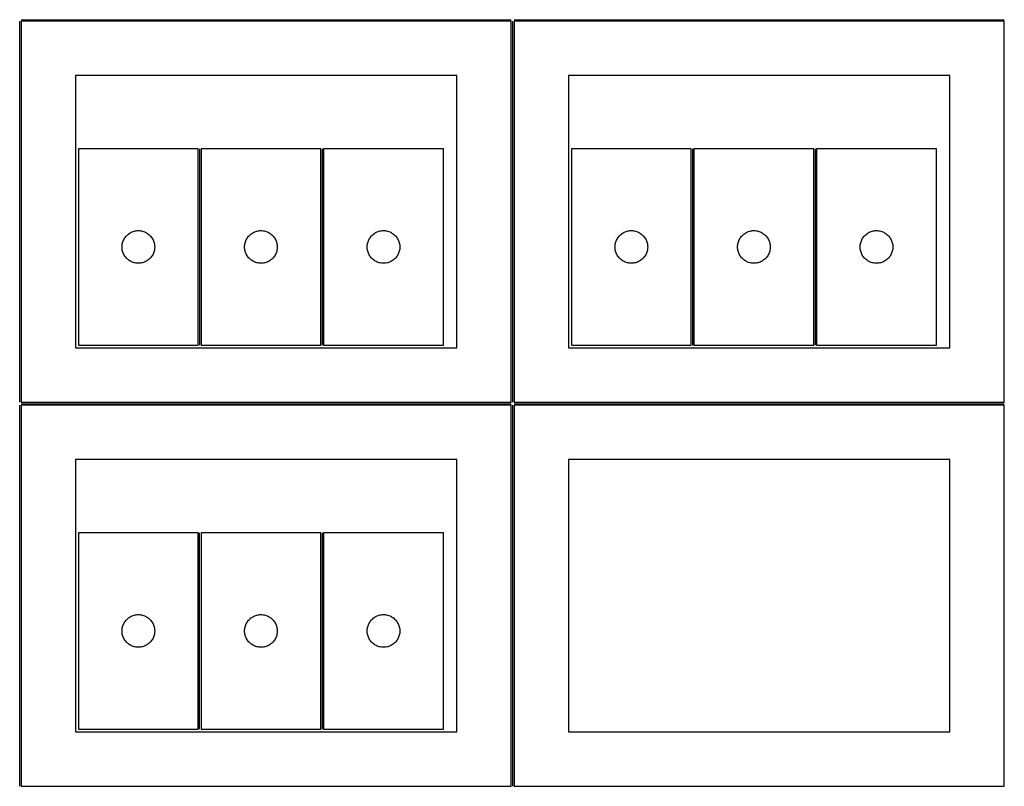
# Model space of a CAD drawing. Header units: millimetres. Extents: x 7 to 1243, y 7 to 2490.
# Tile 5 of 17: x 700 to 1243, y 7 to 429. Entities that reach past the tile are written whole.
import ezdxf

# ---------------------------------------------------------------- set-up
doc = ezdxf.new("R2010")
doc.units = ezdxf.units.MM
doc.layers.add('COMMON', color=5, linetype='CONTINUOUS', true_color=0x0000ff)
doc.layers.add('CUT', color=7, linetype='CONTINUOUS', true_color=0x000000)

msp = doc.modelspace()

# ---------------------------------------------------------------- linework, layer by layer
at = {"layer": 'COMMON'}
for p, q in [((701.000024, 428.750012), (971.000024, 428.750012)), ((972.50003, 428.750012), (1242.50003, 428.750012)), ((700.250024, 218.000012), (700.250024, 428.000012)), ((971.75003, 218.000012), (971.75003, 428.000012)), ((799.351252, 357.565764), (799.351252, 249.565764)), ((866.851253, 357.565764), (866.851253, 249.565764)), ((1070.851258, 357.565764), (1070.851258, 249.565764)), ((1138.351259, 357.565764), (1138.351259, 249.565764)), ((701.000024, 217.250006), (971.000024, 217.250006)), ((972.50003, 217.250006), (1242.50003, 217.250006)), ((700.250024, 6.500006), (700.250024, 216.500006)), ((971.75003, 6.500006), (971.75003, 216.500006)), ((799.351253, 38.065758), (799.351253, 146.065758)), ((866.851253, 146.065758), (866.851253, 38.065758))]:
    msp.add_line(p, q, dxfattribs=at)
at = {"layer": 'CUT'}
for p, q in [((971.000024, 428.000012), (701.000024, 428.000012)), ((701.000024, 428.000012), (701.000024, 218.000012)), ((971.000024, 218.000012), (971.000024, 428.000012)), ((1242.50003, 428.000012), (972.50003, 428.000012)), ((972.50003, 428.000012), (972.50003, 218.000012)), ((1242.50003, 218.000012), (1242.50003, 428.000012)), ((941.000024, 398.000012), (731.000024, 398.000012)), ((731.000024, 398.000012), (731.000024, 248.000012)), ((941.000024, 248.000012), (941.000024, 398.000012)), ((1212.50003, 398.000012), (1002.50003, 398.000012)), ((1002.50003, 398.000012), (1002.50003, 248.000012)), ((1212.50003, 248.000012), (1212.50003, 398.000012)), ((798.601252, 357.565764), (732.601252, 357.565764)), ((732.601252, 357.565764), (732.601252, 249.565764)), ((798.601252, 249.565764), (798.601252, 357.565764)), ((866.101253, 357.565764), (800.101253, 357.565764)), ((800.101253, 357.565764), (800.101253, 249.565764)), ((866.101253, 249.565764), (866.101253, 357.565764)), ((867.601254, 357.565764), (867.601254, 249.565764)), ((933.601254, 357.565764), (867.601254, 357.565764)), ((933.601254, 249.565764), (933.601254, 357.565764)), ((1070.101258, 357.565764), (1004.101258, 357.565764)), ((1004.101258, 357.565764), (1004.101258, 249.565764)), ((1070.101258, 249.565764), (1070.101258, 357.565764)), ((1137.601259, 357.565764), (1071.601259, 357.565764)), ((1071.601259, 357.565764), (1071.601259, 249.565764)), ((1137.601259, 249.565764), (1137.601259, 357.565764)), ((1139.10126, 357.565764), (1139.10126, 249.565764)), ((1205.10126, 357.565764), (1139.10126, 357.565764)), ((1205.10126, 249.565764), (1205.10126, 357.565764)), ((758.461072, 309.044616), (758.834694, 309.499876)), ((758.834694, 309.499876), (759.237291, 309.929725)), ((759.237291, 309.929725), (759.66714, 310.332322)), ((759.66714, 310.332322), (760.122399, 310.705944)), ((760.122399, 310.705944), (760.60112, 311.04899)), ((760.60112, 311.04899), (761.101252, 311.359992)), ((761.101252, 311.359992), (761.620654, 311.637618)), ((761.620654, 311.637618), (762.157101, 311.880679)), ((762.157101, 311.880679), (762.708297, 312.088135)), ((762.708297, 312.088135), (763.271881, 312.259096)), ((763.271881, 312.259096), (763.845439, 312.392831)), ((763.845439, 312.392831), (764.426516, 312.488767)), ((764.426516, 312.488767), (765.012624, 312.546494)), ((765.012624, 312.546494), (765.601252, 312.565764)), ((765.601252, 312.565764), (766.18988, 312.546494)), ((766.18988, 312.546494), (766.775988, 312.488767)), ((766.775988, 312.488767), (767.357065, 312.392831)), ((767.357065, 312.392831), (767.930624, 312.259096)), ((767.930624, 312.259096), (768.494207, 312.088135)), ((768.494207, 312.088135), (769.045403, 311.880679)), ((769.045403, 311.880679), (769.58185, 311.637618)), ((769.58185, 311.637618), (770.101252, 311.359992)), ((770.101252, 311.359992), (770.601384, 311.04899)), ((770.601384, 311.04899), (771.080105, 310.705944)), ((771.080105, 310.705944), (771.535365, 310.332322)), ((771.535365, 310.332322), (771.965213, 309.929725)), ((771.965213, 309.929725), (772.36781, 309.499876)), ((772.36781, 309.499876), (772.741432, 309.044616)), ((825.961073, 309.044616), (826.334695, 309.499876)), ((826.334695, 309.499876), (826.737292, 309.929725)), ((826.737292, 309.929725), (827.167141, 310.332322)), ((827.167141, 310.332322), (827.6224, 310.705944)), ((827.6224, 310.705944), (828.101121, 311.04899)), ((828.101121, 311.04899), (828.601253, 311.359992)), ((828.601253, 311.359992), (829.120655, 311.637618)), ((829.120655, 311.637618), (829.657102, 311.880679)), ((829.657102, 311.880679), (830.208298, 312.088135)), ((830.208298, 312.088135), (830.771882, 312.259096)), ((830.771882, 312.259096), (831.34544, 312.392831)), ((831.34544, 312.392831), (831.926517, 312.488767)), ((831.926517, 312.488767), (832.512625, 312.546494)), ((832.512625, 312.546494), (833.101253, 312.565764)), ((833.101253, 312.565764), (833.689881, 312.546494)), ((833.689881, 312.546494), (834.275989, 312.488767)), ((834.275989, 312.488767), (834.857066, 312.392831)), ((834.857066, 312.392831), (835.430625, 312.259096)), ((835.430625, 312.259096), (835.994208, 312.088135)), ((835.994208, 312.088135), (836.545404, 311.880679)), ((836.545404, 311.880679), (837.081851, 311.637618)), ((837.081851, 311.637618), (837.601253, 311.359992)), ((837.601253, 311.359992), (838.101385, 311.04899)), ((838.101385, 311.04899), (838.580106, 310.705944)), ((838.580106, 310.705944), (839.035366, 310.332322)), ((839.035366, 310.332322), (839.465214, 309.929725)), ((839.465214, 309.929725), (839.867811, 309.499876)), ((839.867811, 309.499876), (840.241433, 309.044616)), ((893.461074, 309.044616), (893.834696, 309.499876)), ((893.834696, 309.499876), (894.237293, 309.929725)), ((894.237293, 309.929725), (894.667142, 310.332322)), ((894.667142, 310.332322), (895.122401, 310.705944)), ((895.122401, 310.705944), (895.601122, 311.04899)), ((895.601122, 311.04899), (896.101254, 311.359992)), ((896.101254, 311.359992), (896.620656, 311.637618)), ((896.620656, 311.637618), (897.157103, 311.880679)), ((897.157103, 311.880679), (897.708299, 312.088135)), ((897.708299, 312.088135), (898.271883, 312.259096)), ((898.271883, 312.259096), (898.845441, 312.392831)), ((898.845441, 312.392831), (899.426518, 312.488767)), ((899.426518, 312.488767), (900.012626, 312.546494)), ((900.012626, 312.546494), (900.601254, 312.565764)), ((900.601254, 312.565764), (901.189882, 312.546494)), ((901.189882, 312.546494), (901.77599, 312.488767)), ((901.77599, 312.488767), (902.357067, 312.392831)), ((902.357067, 312.392831), (902.930626, 312.259096)), ((902.930626, 312.259096), (903.494209, 312.088135)), ((903.494209, 312.088135), (904.045405, 311.880679)), ((904.045405, 311.880679), (904.581852, 311.637618)), ((904.581852, 311.637618), (905.101254, 311.359992)), ((905.101254, 311.359992), (905.601386, 311.04899)), ((905.601386, 311.04899), (906.080107, 310.705944)), ((906.080107, 310.705944), (906.535367, 310.332322)), ((906.535367, 310.332322), (906.965215, 309.929725)), ((906.965215, 309.929725), (907.367812, 309.499876)), ((907.367812, 309.499876), (907.741434, 309.044616)), ((1029.961078, 309.044616), (1030.3347, 309.499876)), ((1030.3347, 309.499876), (1030.737297, 309.929725)), ((1030.737297, 309.929725), (1031.167146, 310.332322)), ((1031.167146, 310.332322), (1031.622405, 310.705944)), ((1031.622405, 310.705944), (1032.101126, 311.04899)), ((1032.101126, 311.04899), (1032.601258, 311.359992)), ((1032.601258, 311.359992), (1033.12066, 311.637618)), ((1033.12066, 311.637618), (1033.657107, 311.880679)), ((1033.657107, 311.880679), (1034.208303, 312.088135)), ((1034.208303, 312.088135), (1034.771887, 312.259096)), ((1034.771887, 312.259096), (1035.345445, 312.392831)), ((1035.345445, 312.392831), (1035.926522, 312.488767)), ((1035.926522, 312.488767), (1036.51263, 312.546494)), ((1036.51263, 312.546494), (1037.101258, 312.565764)), ((1037.101258, 312.565764), (1037.689886, 312.546494)), ((1037.689886, 312.546494), (1038.275994, 312.488767)), ((1038.275994, 312.488767), (1038.857071, 312.392831)), ((1038.857071, 312.392831), (1039.43063, 312.259096)), ((1039.43063, 312.259096), (1039.994213, 312.088135)), ((1039.994213, 312.088135), (1040.545409, 311.880679)), ((1040.545409, 311.880679), (1041.081856, 311.637618)), ((1041.081856, 311.637618), (1041.601258, 311.359992)), ((1041.601258, 311.359992), (1042.10139, 311.04899)), ((1042.10139, 311.04899), (1042.580111, 310.705944)), ((1042.580111, 310.705944), (1043.035371, 310.332322)), ((1043.035371, 310.332322), (1043.465219, 309.929725)), ((1043.465219, 309.929725), (1043.867816, 309.499876)), ((1043.867816, 309.499876), (1044.241438, 309.044616)), ((1097.461079, 309.044616), (1097.834701, 309.499876)), ((1097.834701, 309.499876), (1098.237298, 309.929725)), ((1098.237298, 309.929725), (1098.667147, 310.332322)), ((1098.667147, 310.332322), (1099.122406, 310.705944)), ((1099.122406, 310.705944), (1099.601127, 311.04899)), ((1099.601127, 311.04899), (1100.101259, 311.359992)), ((1100.101259, 311.359992), (1100.620661, 311.637618)), ((1100.620661, 311.637618), (1101.157108, 311.880679)), ((1101.157108, 311.880679), (1101.708304, 312.088135)), ((1101.708304, 312.088135), (1102.271888, 312.259096)), ((1102.271888, 312.259096), (1102.845446, 312.392831)), ((1102.845446, 312.392831), (1103.426523, 312.488767)), ((1103.426523, 312.488767), (1104.012631, 312.546494)), ((1104.012631, 312.546494), (1104.601259, 312.565764)), ((1104.601259, 312.565764), (1105.189887, 312.546494)), ((1105.189887, 312.546494), (1105.775995, 312.488767)), ((1105.775995, 312.488767), (1106.357072, 312.392831)), ((1106.357072, 312.392831), (1106.930631, 312.259096)), ((1106.930631, 312.259096), (1107.494214, 312.088135)), ((1107.494214, 312.088135), (1108.04541, 311.880679)), ((1108.04541, 311.880679), (1108.581857, 311.637618)), ((1108.581857, 311.637618), (1109.101259, 311.359992)), ((1109.101259, 311.359992), (1109.601391, 311.04899)), ((1109.601391, 311.04899), (1110.080112, 310.705944)), ((1110.080112, 310.705944), (1110.535372, 310.332322)), ((1110.535372, 310.332322), (1110.96522, 309.929725)), ((1110.96522, 309.929725), (1111.367817, 309.499876)), ((1111.367817, 309.499876), (1111.741439, 309.044616)), ((1164.96108, 309.044616), (1165.334702, 309.499876)), ((1165.334702, 309.499876), (1165.737299, 309.929725)), ((1165.737299, 309.929725), (1166.167148, 310.332322)), ((1166.167148, 310.332322), (1166.622407, 310.705944)), ((1166.622407, 310.705944), (1167.101128, 311.04899)), ((1167.101128, 311.04899), (1167.60126, 311.359992)), ((1167.60126, 311.359992), (1168.120662, 311.637618)), ((1168.120662, 311.637618), (1168.657109, 311.880679)), ((1168.657109, 311.880679), (1169.208305, 312.088135)), ((1169.208305, 312.088135), (1169.771889, 312.259096)), ((1169.771889, 312.259096), (1170.345447, 312.392831)), ((1170.345447, 312.392831), (1170.926524, 312.488767)), ((1170.926524, 312.488767), (1171.512632, 312.546494)), ((1171.512632, 312.546494), (1172.10126, 312.565764)), ((1172.10126, 312.565764), (1172.689888, 312.546494)), ((1172.689888, 312.546494), (1173.275996, 312.488767)), ((1173.275996, 312.488767), (1173.857073, 312.392831)), ((1173.857073, 312.392831), (1174.430632, 312.259096)), ((1174.430632, 312.259096), (1174.994215, 312.088135)), ((1174.994215, 312.088135), (1175.545411, 311.880679)), ((1175.545411, 311.880679), (1176.081858, 311.637618)), ((1176.081858, 311.637618), (1176.60126, 311.359992)), ((1176.60126, 311.359992), (1177.101392, 311.04899)), ((1177.101392, 311.04899), (1177.580113, 310.705944)), ((1177.580113, 310.705944), (1178.035373, 310.332322)), ((1178.035373, 310.332322), (1178.465221, 309.929725)), ((1178.465221, 309.929725), (1178.867818, 309.499876)), ((1178.867818, 309.499876), (1179.24144, 309.044616)), ((756.601252, 303.565764), (756.620522, 304.154392)), ((756.620522, 304.154392), (756.678248, 304.740499)), ((756.678248, 304.740499), (756.774185, 305.321576)), ((756.774185, 305.321576), (756.90792, 305.895135)), ((756.90792, 305.895135), (757.078881, 306.458719)), ((757.078881, 306.458719), (757.286336, 307.009914)), ((757.286336, 307.009914), (757.529397, 307.546362)), ((757.529397, 307.546362), (757.807024, 308.065764)), ((757.807024, 308.065764), (758.118026, 308.565896)), ((758.118026, 308.565896), (758.461072, 309.044616)), ((772.741432, 309.044616), (773.084479, 308.565896)), ((773.084479, 308.565896), (773.395481, 308.065764)), ((773.395481, 308.065764), (773.673107, 307.546362)), ((773.673107, 307.546362), (773.916168, 307.009914)), ((773.916168, 307.009914), (774.123623, 306.458719)), ((774.123623, 306.458719), (774.294585, 305.895135)), ((774.294585, 305.895135), (774.42832, 305.321576)), ((774.42832, 305.321576), (774.524256, 304.740499)), ((774.524256, 304.740499), (774.581982, 304.154392)), ((774.581982, 304.154392), (774.601252, 303.565764)), ((824.101253, 303.565764), (824.120523, 304.154392)), ((824.120523, 304.154392), (824.178249, 304.740499)), ((824.178249, 304.740499), (824.274186, 305.321576)), ((824.274186, 305.321576), (824.407921, 305.895135)), ((824.407921, 305.895135), (824.578882, 306.458719)), ((824.578882, 306.458719), (824.786337, 307.009914)), ((824.786337, 307.009914), (825.029398, 307.546362)), ((825.029398, 307.546362), (825.307025, 308.065764)), ((825.307025, 308.065764), (825.618027, 308.565896)), ((825.618027, 308.565896), (825.961073, 309.044616)), ((840.241433, 309.044616), (840.58448, 308.565896)), ((840.58448, 308.565896), (840.895482, 308.065764)), ((840.895482, 308.065764), (841.173108, 307.546362)), ((841.173108, 307.546362), (841.416169, 307.009914)), ((841.416169, 307.009914), (841.623624, 306.458719)), ((841.623624, 306.458719), (841.794586, 305.895135)), ((841.794586, 305.895135), (841.928321, 305.321576)), ((841.928321, 305.321576), (842.024257, 304.740499)), ((842.024257, 304.740499), (842.081983, 304.154392)), ((842.081983, 304.154392), (842.101253, 303.565764)), ((891.601254, 303.565764), (891.620524, 304.154392)), ((891.620524, 304.154392), (891.67825, 304.740499)), ((891.67825, 304.740499), (891.774187, 305.321576)), ((891.774187, 305.321576), (891.907922, 305.895135)), ((891.907922, 305.895135), (892.078883, 306.458719)), ((892.078883, 306.458719), (892.286338, 307.009914)), ((892.286338, 307.009914), (892.529399, 307.546362)), ((892.529399, 307.546362), (892.807026, 308.065764)), ((892.807026, 308.065764), (893.118028, 308.565896)), ((893.118028, 308.565896), (893.461074, 309.044616)), ((907.741434, 309.044616), (908.084481, 308.565896)), ((908.084481, 308.565896), (908.395483, 308.065764)), ((908.395483, 308.065764), (908.673109, 307.546362)), ((908.673109, 307.546362), (908.91617, 307.009914)), ((908.91617, 307.009914), (909.123625, 306.458719)), ((909.123625, 306.458719), (909.294587, 305.895135)), ((909.294587, 305.895135), (909.428322, 305.321576)), ((909.428322, 305.321576), (909.524258, 304.740499)), ((909.524258, 304.740499), (909.581984, 304.154392)), ((909.581984, 304.154392), (909.601254, 303.565764)), ((1028.101258, 303.565764), (1028.120528, 304.154392)), ((1028.120528, 304.154392), (1028.178254, 304.740499)), ((1028.178254, 304.740499), (1028.274191, 305.321576)), ((1028.274191, 305.321576), (1028.407926, 305.895135)), ((1028.407926, 305.895135), (1028.578887, 306.458719)), ((1028.578887, 306.458719), (1028.786342, 307.009914)), ((1028.786342, 307.009914), (1029.029403, 307.546362)), ((1029.029403, 307.546362), (1029.30703, 308.065764)), ((1029.30703, 308.065764), (1029.618032, 308.565896)), ((1029.618032, 308.565896), (1029.961078, 309.044616)), ((1044.241438, 309.044616), (1044.584485, 308.565896)), ((1044.584485, 308.565896), (1044.895487, 308.065764)), ((1044.895487, 308.065764), (1045.173113, 307.546362)), ((1045.173113, 307.546362), (1045.416174, 307.009914)), ((1045.416174, 307.009914), (1045.623629, 306.458719)), ((1045.623629, 306.458719), (1045.794591, 305.895135)), ((1045.794591, 305.895135), (1045.928326, 305.321576)), ((1045.928326, 305.321576), (1046.024262, 304.740499)), ((1046.024262, 304.740499), (1046.081988, 304.154392)), ((1046.081988, 304.154392), (1046.101258, 303.565764)), ((1095.601259, 303.565764), (1095.620529, 304.154392)), ((1095.620529, 304.154392), (1095.678255, 304.740499)), ((1095.678255, 304.740499), (1095.774192, 305.321576)), ((1095.774192, 305.321576), (1095.907927, 305.895135)), ((1095.907927, 305.895135), (1096.078888, 306.458719)), ((1096.078888, 306.458719), (1096.286343, 307.009914)), ((1096.286343, 307.009914), (1096.529404, 307.546362)), ((1096.529404, 307.546362), (1096.807031, 308.065764)), ((1096.807031, 308.065764), (1097.118033, 308.565896)), ((1097.118033, 308.565896), (1097.461079, 309.044616)), ((1111.741439, 309.044616), (1112.084486, 308.565896)), ((1112.084486, 308.565896), (1112.395488, 308.065764)), ((1112.395488, 308.065764), (1112.673114, 307.546362)), ((1112.673114, 307.546362), (1112.916175, 307.009914)), ((1112.916175, 307.009914), (1113.12363, 306.458719)), ((1113.12363, 306.458719), (1113.294592, 305.895135)), ((1113.294592, 305.895135), (1113.428327, 305.321576)), ((1113.428327, 305.321576), (1113.524263, 304.740499)), ((1113.524263, 304.740499), (1113.581989, 304.154392)), ((1113.581989, 304.154392), (1113.601259, 303.565764)), ((1163.10126, 303.565764), (1163.12053, 304.154392)), ((1163.12053, 304.154392), (1163.178256, 304.740499)), ((1163.178256, 304.740499), (1163.274193, 305.321576)), ((1163.274193, 305.321576), (1163.407928, 305.895135)), ((1163.407928, 305.895135), (1163.578889, 306.458719)), ((1163.578889, 306.458719), (1163.786344, 307.009914)), ((1163.786344, 307.009914), (1164.029405, 307.546362)), ((1164.029405, 307.546362), (1164.307032, 308.065764)), ((1164.307032, 308.065764), (1164.618034, 308.565896)), ((1164.618034, 308.565896), (1164.96108, 309.044616)), ((1179.24144, 309.044616), (1179.584487, 308.565896)), ((1179.584487, 308.565896), (1179.895489, 308.065764)), ((1179.895489, 308.065764), (1180.173115, 307.546362)), ((1180.173115, 307.546362), (1180.416176, 307.009914)), ((1180.416176, 307.009914), (1180.623631, 306.458719)), ((1180.623631, 306.458719), (1180.794593, 305.895135)), ((1180.794593, 305.895135), (1180.928328, 305.321576)), ((1180.928328, 305.321576), (1181.024264, 304.740499)), ((1181.024264, 304.740499), (1181.08199, 304.154392)), ((1181.08199, 304.154392), (1181.10126, 303.565764)), ((756.620522, 302.977135), (756.601252, 303.565764)), ((756.678248, 302.391028), (756.620522, 302.977135)), ((756.774185, 301.809951), (756.678248, 302.391028)), ((756.90792, 301.236392), (756.774185, 301.809951)), ((757.078881, 300.672808), (756.90792, 301.236392)), ((757.286336, 300.121613), (757.078881, 300.672808)), ((757.529397, 299.585165), (757.286336, 300.121613)), ((757.807024, 299.065764), (757.529397, 299.585165)), ((758.118026, 298.565631), (757.807024, 299.065764)), ((758.461072, 298.086911), (758.118026, 298.565631)), ((773.084479, 298.565631), (772.741432, 298.086911)), ((773.395481, 299.065764), (773.084479, 298.565631)), ((773.673107, 299.585165), (773.395481, 299.065764)), ((773.916168, 300.121613), (773.673107, 299.585165)), ((774.123623, 300.672808), (773.916168, 300.121613)), ((774.294585, 301.236392), (774.123623, 300.672808)), ((774.42832, 301.809951), (774.294585, 301.236392)), ((774.524256, 302.391028), (774.42832, 301.809951)), ((774.581982, 302.977135), (774.524256, 302.391028)), ((774.601252, 303.565764), (774.581982, 302.977135)), ((824.120523, 302.977135), (824.101253, 303.565764)), ((824.178249, 302.391028), (824.120523, 302.977135)), ((824.274186, 301.809951), (824.178249, 302.391028)), ((824.407921, 301.236392), (824.274186, 301.809951)), ((824.578882, 300.672808), (824.407921, 301.236392)), ((824.786337, 300.121613), (824.578882, 300.672808)), ((825.029398, 299.585165), (824.786337, 300.121613)), ((825.307025, 299.065764), (825.029398, 299.585165)), ((825.618027, 298.565631), (825.307025, 299.065764)), ((825.961073, 298.086911), (825.618027, 298.565631)), ((840.58448, 298.565631), (840.241433, 298.086911)), ((840.895482, 299.065764), (840.58448, 298.565631)), ((841.173108, 299.585165), (840.895482, 299.065764)), ((841.416169, 300.121613), (841.173108, 299.585165)), ((841.623624, 300.672808), (841.416169, 300.121613)), ((841.794586, 301.236392), (841.623624, 300.672808)), ((841.928321, 301.809951), (841.794586, 301.236392)), ((842.024257, 302.391028), (841.928321, 301.809951)), ((842.081983, 302.977135), (842.024257, 302.391028)), ((842.101253, 303.565764), (842.081983, 302.977135)), ((891.620524, 302.977135), (891.601254, 303.565764)), ((891.67825, 302.391028), (891.620524, 302.977135)), ((891.774187, 301.809951), (891.67825, 302.391028)), ((891.907922, 301.236392), (891.774187, 301.809951)), ((892.078883, 300.672808), (891.907922, 301.236392)), ((892.286338, 300.121613), (892.078883, 300.672808)), ((892.529399, 299.585165), (892.286338, 300.121613)), ((892.807026, 299.065764), (892.529399, 299.585165)), ((893.118028, 298.565631), (892.807026, 299.065764)), ((893.461074, 298.086911), (893.118028, 298.565631)), ((908.084481, 298.565631), (907.741434, 298.086911)), ((908.395483, 299.065764), (908.084481, 298.565631)), ((908.673109, 299.585165), (908.395483, 299.065764)), ((908.91617, 300.121613), (908.673109, 299.585165)), ((909.123625, 300.672808), (908.91617, 300.121613)), ((909.294587, 301.236392), (909.123625, 300.672808)), ((909.428322, 301.809951), (909.294587, 301.236392)), ((909.524258, 302.391028), (909.428322, 301.809951)), ((909.581984, 302.977135), (909.524258, 302.391028)), ((909.601254, 303.565764), (909.581984, 302.977135)), ((1028.120528, 302.977135), (1028.101258, 303.565764)), ((1028.178254, 302.391028), (1028.120528, 302.977135)), ((1028.274191, 301.809951), (1028.178254, 302.391028)), ((1028.407926, 301.236392), (1028.274191, 301.809951)), ((1028.578887, 300.672808), (1028.407926, 301.236392)), ((1028.786342, 300.121613), (1028.578887, 300.672808)), ((1029.029403, 299.585165), (1028.786342, 300.121613)), ((1029.30703, 299.065764), (1029.029403, 299.585165)), ((1029.618032, 298.565631), (1029.30703, 299.065764)), ((1029.961078, 298.086911), (1029.618032, 298.565631)), ((1044.584485, 298.565631), (1044.241438, 298.086911)), ((1044.895487, 299.065764), (1044.584485, 298.565631)), ((1045.173113, 299.585165), (1044.895487, 299.065764)), ((1045.416174, 300.121613), (1045.173113, 299.585165)), ((1045.623629, 300.672808), (1045.416174, 300.121613)), ((1045.794591, 301.236392), (1045.623629, 300.672808)), ((1045.928326, 301.809951), (1045.794591, 301.236392)), ((1046.024262, 302.391028), (1045.928326, 301.809951)), ((1046.081988, 302.977135), (1046.024262, 302.391028)), ((1046.101258, 303.565764), (1046.081988, 302.977135)), ((1095.620529, 302.977135), (1095.601259, 303.565764)), ((1095.678255, 302.391028), (1095.620529, 302.977135)), ((1095.774192, 301.809951), (1095.678255, 302.391028)), ((1095.907927, 301.236392), (1095.774192, 301.809951)), ((1096.078888, 300.672808), (1095.907927, 301.236392)), ((1096.286343, 300.121613), (1096.078888, 300.672808)), ((1096.529404, 299.585165), (1096.286343, 300.121613)), ((1096.807031, 299.065764), (1096.529404, 299.585165)), ((1097.118033, 298.565631), (1096.807031, 299.065764)), ((1097.461079, 298.086911), (1097.118033, 298.565631)), ((1112.084486, 298.565631), (1111.741439, 298.086911)), ((1112.395488, 299.065764), (1112.084486, 298.565631)), ((1112.673114, 299.585165), (1112.395488, 299.065764)), ((1112.916175, 300.121613), (1112.673114, 299.585165)), ((1113.12363, 300.672808), (1112.916175, 300.121613)), ((1113.294592, 301.236392), (1113.12363, 300.672808)), ((1113.428327, 301.809951), (1113.294592, 301.236392)), ((1113.524263, 302.391028), (1113.428327, 301.809951)), ((1113.581989, 302.977135), (1113.524263, 302.391028)), ((1113.601259, 303.565764), (1113.581989, 302.977135)), ((1163.12053, 302.977135), (1163.10126, 303.565764)), ((1163.178256, 302.391028), (1163.12053, 302.977135)), ((1163.274193, 301.809951), (1163.178256, 302.391028)), ((1163.407928, 301.236392), (1163.274193, 301.809951)), ((1163.578889, 300.672808), (1163.407928, 301.236392)), ((1163.786344, 300.121613), (1163.578889, 300.672808)), ((1164.029405, 299.585165), (1163.786344, 300.121613)), ((1164.307032, 299.065764), (1164.029405, 299.585165)), ((1164.618034, 298.565631), (1164.307032, 299.065764)), ((1164.96108, 298.086911), (1164.618034, 298.565631)), ((1179.584487, 298.565631), (1179.24144, 298.086911)), ((1179.895489, 299.065764), (1179.584487, 298.565631)), ((1180.173115, 299.585165), (1179.895489, 299.065764)), ((1180.416176, 300.121613), (1180.173115, 299.585165)), ((1180.623631, 300.672808), (1180.416176, 300.121613)), ((1180.794593, 301.236392), (1180.623631, 300.672808)), ((1180.928328, 301.809951), (1180.794593, 301.236392)), ((1181.024264, 302.391028), (1180.928328, 301.809951)), ((1181.08199, 302.977135), (1181.024264, 302.391028)), ((1181.10126, 303.565764), (1181.08199, 302.977135)), ((758.834694, 297.631651), (758.461072, 298.086911)), ((759.237291, 297.201803), (758.834694, 297.631651)), ((759.66714, 296.799205), (759.237291, 297.201803)), ((760.122399, 296.425584), (759.66714, 296.799205)), ((760.60112, 296.082537), (760.122399, 296.425584)), ((761.101252, 295.771535), (760.60112, 296.082537)), ((761.620654, 295.493909), (761.101252, 295.771535)), ((762.157101, 295.250848), (761.620654, 295.493909)), ((762.708297, 295.043392), (762.157101, 295.250848)), ((763.271881, 294.872431), (762.708297, 295.043392)), ((763.845439, 294.738696), (763.271881, 294.872431)), ((764.426516, 294.64276), (763.845439, 294.738696)), ((765.012624, 294.585033), (764.426516, 294.64276)), ((765.601252, 294.565764), (765.012624, 294.585033)), ((766.18988, 294.585033), (765.601252, 294.565764)), ((766.775988, 294.64276), (766.18988, 294.585033)), ((767.357065, 294.738696), (766.775988, 294.64276)), ((767.930624, 294.872431), (767.357065, 294.738696)), ((768.494207, 295.043392), (767.930624, 294.872431)), ((769.045403, 295.250848), (768.494207, 295.043392)), ((769.58185, 295.493909), (769.045403, 295.250848)), ((770.101252, 295.771535), (769.58185, 295.493909)), ((770.601384, 296.082537), (770.101252, 295.771535)), ((771.080105, 296.425584), (770.601384, 296.082537)), ((771.535365, 296.799205), (771.080105, 296.425584)), ((771.965213, 297.201803), (771.535365, 296.799205)), ((772.36781, 297.631651), (771.965213, 297.201803)), ((772.741432, 298.086911), (772.36781, 297.631651)), ((826.334695, 297.631651), (825.961073, 298.086911)), ((826.737292, 297.201803), (826.334695, 297.631651)), ((827.167141, 296.799205), (826.737292, 297.201803)), ((827.6224, 296.425584), (827.167141, 296.799205)), ((828.101121, 296.082537), (827.6224, 296.425584)), ((828.601253, 295.771535), (828.101121, 296.082537)), ((829.120655, 295.493909), (828.601253, 295.771535)), ((829.657102, 295.250848), (829.120655, 295.493909)), ((830.208298, 295.043392), (829.657102, 295.250848)), ((830.771882, 294.872431), (830.208298, 295.043392)), ((831.34544, 294.738696), (830.771882, 294.872431)), ((831.926517, 294.64276), (831.34544, 294.738696)), ((832.512625, 294.585033), (831.926517, 294.64276)), ((833.101253, 294.565764), (832.512625, 294.585033)), ((833.689881, 294.585033), (833.101253, 294.565764)), ((834.275989, 294.64276), (833.689881, 294.585033)), ((834.857066, 294.738696), (834.275989, 294.64276)), ((835.430625, 294.872431), (834.857066, 294.738696)), ((835.994208, 295.043392), (835.430625, 294.872431)), ((836.545404, 295.250848), (835.994208, 295.043392)), ((837.081851, 295.493909), (836.545404, 295.250848)), ((837.601253, 295.771535), (837.081851, 295.493909)), ((838.101385, 296.082537), (837.601253, 295.771535)), ((838.580106, 296.425584), (838.101385, 296.082537)), ((839.035366, 296.799205), (838.580106, 296.425584)), ((839.465214, 297.201803), (839.035366, 296.799205)), ((839.867811, 297.631651), (839.465214, 297.201803)), ((840.241433, 298.086911), (839.867811, 297.631651)), ((893.834696, 297.631651), (893.461074, 298.086911)), ((894.237293, 297.201803), (893.834696, 297.631651)), ((894.667142, 296.799205), (894.237293, 297.201803)), ((895.122401, 296.425584), (894.667142, 296.799205)), ((895.601122, 296.082537), (895.122401, 296.425584)), ((896.101254, 295.771535), (895.601122, 296.082537)), ((896.620656, 295.493909), (896.101254, 295.771535)), ((897.157103, 295.250848), (896.620656, 295.493909)), ((897.708299, 295.043392), (897.157103, 295.250848)), ((898.271883, 294.872431), (897.708299, 295.043392)), ((898.845441, 294.738696), (898.271883, 294.872431)), ((899.426518, 294.64276), (898.845441, 294.738696)), ((900.012626, 294.585033), (899.426518, 294.64276)), ((900.601254, 294.565764), (900.012626, 294.585033)), ((901.189882, 294.585033), (900.601254, 294.565764)), ((901.77599, 294.64276), (901.189882, 294.585033)), ((902.357067, 294.738696), (901.77599, 294.64276)), ((902.930626, 294.872431), (902.357067, 294.738696)), ((903.494209, 295.043392), (902.930626, 294.872431)), ((904.045405, 295.250848), (903.494209, 295.043392)), ((904.581852, 295.493909), (904.045405, 295.250848)), ((905.101254, 295.771535), (904.581852, 295.493909)), ((905.601386, 296.082537), (905.101254, 295.771535)), ((906.080107, 296.425584), (905.601386, 296.082537)), ((906.535367, 296.799205), (906.080107, 296.425584)), ((906.965215, 297.201803), (906.535367, 296.799205)), ((907.367812, 297.631651), (906.965215, 297.201803)), ((907.741434, 298.086911), (907.367812, 297.631651)), ((1030.3347, 297.631651), (1029.961078, 298.086911)), ((1030.737297, 297.201803), (1030.3347, 297.631651)), ((1031.167146, 296.799205), (1030.737297, 297.201803)), ((1031.622405, 296.425584), (1031.167146, 296.799205)), ((1032.101126, 296.082537), (1031.622405, 296.425584)), ((1032.601258, 295.771535), (1032.101126, 296.082537)), ((1033.12066, 295.493909), (1032.601258, 295.771535)), ((1033.657107, 295.250848), (1033.12066, 295.493909)), ((1034.208303, 295.043392), (1033.657107, 295.250848)), ((1034.771887, 294.872431), (1034.208303, 295.043392)), ((1035.345445, 294.738696), (1034.771887, 294.872431)), ((1035.926522, 294.64276), (1035.345445, 294.738696)), ((1036.51263, 294.585033), (1035.926522, 294.64276)), ((1037.101258, 294.565764), (1036.51263, 294.585033)), ((1037.689886, 294.585033), (1037.101258, 294.565764)), ((1038.275994, 294.64276), (1037.689886, 294.585033)), ((1038.857071, 294.738696), (1038.275994, 294.64276)), ((1039.43063, 294.872431), (1038.857071, 294.738696)), ((1039.994213, 295.043392), (1039.43063, 294.872431)), ((1040.545409, 295.250848), (1039.994213, 295.043392)), ((1041.081856, 295.493909), (1040.545409, 295.250848)), ((1041.601258, 295.771535), (1041.081856, 295.493909)), ((1042.10139, 296.082537), (1041.601258, 295.771535)), ((1042.580111, 296.425584), (1042.10139, 296.082537)), ((1043.035371, 296.799205), (1042.580111, 296.425584)), ((1043.465219, 297.201803), (1043.035371, 296.799205)), ((1043.867816, 297.631651), (1043.465219, 297.201803)), ((1044.241438, 298.086911), (1043.867816, 297.631651)), ((1097.834701, 297.631651), (1097.461079, 298.086911)), ((1098.237298, 297.201803), (1097.834701, 297.631651)), ((1098.667147, 296.799205), (1098.237298, 297.201803)), ((1099.122406, 296.425584), (1098.667147, 296.799205)), ((1099.601127, 296.082537), (1099.122406, 296.425584)), ((1100.101259, 295.771535), (1099.601127, 296.082537)), ((1100.620661, 295.493909), (1100.101259, 295.771535)), ((1101.157108, 295.250848), (1100.620661, 295.493909)), ((1101.708304, 295.043392), (1101.157108, 295.250848)), ((1102.271888, 294.872431), (1101.708304, 295.043392)), ((1102.845446, 294.738696), (1102.271888, 294.872431)), ((1103.426523, 294.64276), (1102.845446, 294.738696)), ((1104.012631, 294.585033), (1103.426523, 294.64276)), ((1104.601259, 294.565764), (1104.012631, 294.585033)), ((1105.189887, 294.585033), (1104.601259, 294.565764)), ((1105.775995, 294.64276), (1105.189887, 294.585033)), ((1106.357072, 294.738696), (1105.775995, 294.64276)), ((1106.930631, 294.872431), (1106.357072, 294.738696)), ((1107.494214, 295.043392), (1106.930631, 294.872431)), ((1108.04541, 295.250848), (1107.494214, 295.043392)), ((1108.581857, 295.493909), (1108.04541, 295.250848)), ((1109.101259, 295.771535), (1108.581857, 295.493909)), ((1109.601391, 296.082537), (1109.101259, 295.771535)), ((1110.080112, 296.425584), (1109.601391, 296.082537)), ((1110.535372, 296.799205), (1110.080112, 296.425584)), ((1110.96522, 297.201803), (1110.535372, 296.799205)), ((1111.367817, 297.631651), (1110.96522, 297.201803)), ((1111.741439, 298.086911), (1111.367817, 297.631651)), ((1165.334702, 297.631651), (1164.96108, 298.086911)), ((1165.737299, 297.201803), (1165.334702, 297.631651)), ((1166.167148, 296.799205), (1165.737299, 297.201803)), ((1166.622407, 296.425584), (1166.167148, 296.799205)), ((1167.101128, 296.082537), (1166.622407, 296.425584)), ((1167.60126, 295.771535), (1167.101128, 296.082537)), ((1168.120662, 295.493909), (1167.60126, 295.771535)), ((1168.657109, 295.250848), (1168.120662, 295.493909)), ((1169.208305, 295.043392), (1168.657109, 295.250848)), ((1169.771889, 294.872431), (1169.208305, 295.043392)), ((1170.345447, 294.738696), (1169.771889, 294.872431)), ((1170.926524, 294.64276), (1170.345447, 294.738696)), ((1171.512632, 294.585033), (1170.926524, 294.64276)), ((1172.10126, 294.565764), (1171.512632, 294.585033)), ((1172.689888, 294.585033), (1172.10126, 294.565764)), ((1173.275996, 294.64276), (1172.689888, 294.585033)), ((1173.857073, 294.738696), (1173.275996, 294.64276)), ((1174.430632, 294.872431), (1173.857073, 294.738696)), ((1174.994215, 295.043392), (1174.430632, 294.872431)), ((1175.545411, 295.250848), (1174.994215, 295.043392)), ((1176.081858, 295.493909), (1175.545411, 295.250848)), ((1176.60126, 295.771535), (1176.081858, 295.493909)), ((1177.101392, 296.082537), (1176.60126, 295.771535)), ((1177.580113, 296.425584), (1177.101392, 296.082537)), ((1178.035373, 296.799205), (1177.580113, 296.425584)), ((1178.465221, 297.201803), (1178.035373, 296.799205)), ((1178.867818, 297.631651), (1178.465221, 297.201803)), ((1179.24144, 298.086911), (1178.867818, 297.631651)), ((732.601252, 249.565764), (798.601252, 249.565764)), ((800.101253, 249.565764), (866.101253, 249.565764)), ((867.601254, 249.565764), (933.601254, 249.565764)), ((1004.101258, 249.565764), (1070.101258, 249.565764)), ((1071.601259, 249.565764), (1137.601259, 249.565764)), ((1139.10126, 249.565764), (1205.10126, 249.565764)), ((731.000024, 248.000012), (941.000024, 248.000012)), ((1002.50003, 248.000012), (1212.50003, 248.000012)), ((701.000024, 218.000012), (971.000024, 218.000012)), ((972.50003, 218.000012), (1242.50003, 218.000012)), ((971.000024, 216.500006), (701.000024, 216.500006)), ((701.000024, 216.500006), (701.000024, 6.500006)), ((971.000024, 6.500006), (971.000024, 216.500006)), ((1242.50003, 216.500006), (972.50003, 216.500006)), ((972.50003, 216.500006), (972.50003, 6.500006)), ((1242.50003, 6.500006), (1242.50003, 216.500006)), ((941.000024, 186.500006), (731.000024, 186.500006)), ((731.000024, 186.500006), (731.000024, 36.500006)), ((941.000024, 36.500006), (941.000024, 186.500006)), ((1212.50003, 186.500006), (1002.50003, 186.500006)), ((1002.50003, 186.500006), (1002.50003, 36.500006)), ((1212.50003, 36.500006), (1212.50003, 186.500006)), ((798.601252, 146.065758), (732.601252, 146.065758)), ((732.601252, 146.065758), (732.601252, 38.065758)), ((798.601252, 38.065758), (798.601252, 146.065758)), ((866.101253, 146.065758), (800.101253, 146.065758)), ((800.101253, 146.065758), (800.101253, 38.065758)), ((866.101253, 38.065758), (866.101253, 146.065758)), ((867.601254, 146.065758), (867.601254, 38.065758)), ((933.601254, 146.065758), (867.601254, 146.065758)), ((933.601254, 38.065758), (933.601254, 146.065758)), ((758.461072, 97.54461), (758.834694, 97.99987)), ((758.834694, 97.99987), (759.237291, 98.429719)), ((759.237291, 98.429719), (759.66714, 98.832316)), ((759.66714, 98.832316), (760.122399, 99.205938)), ((760.122399, 99.205938), (760.60112, 99.548984)), ((760.60112, 99.548984), (761.101252, 99.859986)), ((761.101252, 99.859986), (761.620654, 100.137612)), ((761.620654, 100.137612), (762.157101, 100.380673)), ((762.157101, 100.380673), (762.708297, 100.588129)), ((762.708297, 100.588129), (763.271881, 100.75909)), ((763.271881, 100.75909), (763.845439, 100.892825)), ((763.845439, 100.892825), (764.426516, 100.988761)), ((764.426516, 100.988761), (765.012624, 101.046488)), ((765.012624, 101.046488), (765.601252, 101.065758)), ((765.601252, 101.065758), (766.18988, 101.046488)), ((766.18988, 101.046488), (766.775988, 100.988761)), ((766.775988, 100.988761), (767.357065, 100.892825)), ((767.357065, 100.892825), (767.930624, 100.75909)), ((767.930624, 100.75909), (768.494207, 100.588129)), ((768.494207, 100.588129), (769.045403, 100.380673)), ((769.045403, 100.380673), (769.58185, 100.137612)), ((769.58185, 100.137612), (770.101252, 99.859986)), ((770.101252, 99.859986), (770.601384, 99.548984)), ((770.601384, 99.548984), (771.080105, 99.205938)), ((771.080105, 99.205938), (771.535365, 98.832316)), ((771.535365, 98.832316), (771.965213, 98.429719)), ((771.965213, 98.429719), (772.36781, 97.99987)), ((772.36781, 97.99987), (772.741432, 97.54461)), ((825.961073, 97.54461), (826.334695, 97.99987)), ((826.334695, 97.99987), (826.737292, 98.429719)), ((826.737292, 98.429719), (827.167141, 98.832316)), ((827.167141, 98.832316), (827.6224, 99.205938)), ((827.6224, 99.205938), (828.101121, 99.548984)), ((828.101121, 99.548984), (828.601253, 99.859986)), ((828.601253, 99.859986), (829.120655, 100.137612)), ((829.120655, 100.137612), (829.657102, 100.380673)), ((829.657102, 100.380673), (830.208298, 100.588129)), ((830.208298, 100.588129), (830.771882, 100.75909)), ((830.771882, 100.75909), (831.34544, 100.892825)), ((831.34544, 100.892825), (831.926517, 100.988761)), ((831.926517, 100.988761), (832.512625, 101.046488)), ((832.512625, 101.046488), (833.101253, 101.065758)), ((833.101253, 101.065758), (833.689881, 101.046488)), ((833.689881, 101.046488), (834.275989, 100.988761)), ((834.275989, 100.988761), (834.857066, 100.892825)), ((834.857066, 100.892825), (835.430625, 100.75909)), ((835.430625, 100.75909), (835.994208, 100.588129)), ((835.994208, 100.588129), (836.545404, 100.380673)), ((836.545404, 100.380673), (837.081851, 100.137612)), ((837.081851, 100.137612), (837.601253, 99.859986)), ((837.601253, 99.859986), (838.101385, 99.548984)), ((838.101385, 99.548984), (838.580106, 99.205938)), ((838.580106, 99.205938), (839.035366, 98.832316)), ((839.035366, 98.832316), (839.465214, 98.429719)), ((839.465214, 98.429719), (839.867811, 97.99987)), ((839.867811, 97.99987), (840.241433, 97.54461)), ((893.461074, 97.54461), (893.834696, 97.99987)), ((893.834696, 97.99987), (894.237293, 98.429719)), ((894.237293, 98.429719), (894.667142, 98.832316)), ((894.667142, 98.832316), (895.122401, 99.205938)), ((895.122401, 99.205938), (895.601122, 99.548984)), ((895.601122, 99.548984), (896.101254, 99.859986)), ((896.101254, 99.859986), (896.620656, 100.137612)), ((896.620656, 100.137612), (897.157103, 100.380673)), ((897.157103, 100.380673), (897.708299, 100.588129)), ((897.708299, 100.588129), (898.271883, 100.75909)), ((898.271883, 100.75909), (898.845441, 100.892825)), ((898.845441, 100.892825), (899.426518, 100.988761)), ((899.426518, 100.988761), (900.012626, 101.046488)), ((900.012626, 101.046488), (900.601254, 101.065758)), ((900.601254, 101.065758), (901.189882, 101.046488)), ((901.189882, 101.046488), (901.77599, 100.988761)), ((901.77599, 100.988761), (902.357067, 100.892825)), ((902.357067, 100.892825), (902.930626, 100.75909)), ((902.930626, 100.75909), (903.494209, 100.588129)), ((903.494209, 100.588129), (904.045405, 100.380673)), ((904.045405, 100.380673), (904.581852, 100.137612)), ((904.581852, 100.137612), (905.101254, 99.859986)), ((905.101254, 99.859986), (905.601386, 99.548984)), ((905.601386, 99.548984), (906.080107, 99.205938)), ((906.080107, 99.205938), (906.535367, 98.832316)), ((906.535367, 98.832316), (906.965215, 98.429719)), ((906.965215, 98.429719), (907.367812, 97.99987)), ((907.367812, 97.99987), (907.741434, 97.54461)), ((756.601252, 92.065758), (756.620522, 92.654386)), ((756.620522, 92.654386), (756.678248, 93.240493)), ((756.678248, 93.240493), (756.774185, 93.82157)), ((756.774185, 93.82157), (756.90792, 94.395129)), ((756.90792, 94.395129), (757.078881, 94.958713)), ((757.078881, 94.958713), (757.286336, 95.509908)), ((757.286336, 95.509908), (757.529397, 96.046356)), ((757.529397, 96.046356), (757.807024, 96.565758)), ((757.807024, 96.565758), (758.118026, 97.06589)), ((758.118026, 97.06589), (758.461072, 97.54461)), ((772.741432, 97.54461), (773.084479, 97.06589)), ((773.084479, 97.06589), (773.395481, 96.565758)), ((773.395481, 96.565758), (773.673107, 96.046356)), ((773.673107, 96.046356), (773.916168, 95.509908)), ((773.916168, 95.509908), (774.123623, 94.958713)), ((774.123623, 94.958713), (774.294585, 94.395129)), ((774.294585, 94.395129), (774.42832, 93.82157)), ((774.42832, 93.82157), (774.524256, 93.240493)), ((774.524256, 93.240493), (774.581982, 92.654386)), ((774.581982, 92.654386), (774.601252, 92.065758)), ((824.101253, 92.065758), (824.120523, 92.654386)), ((824.120523, 92.654386), (824.178249, 93.240493)), ((824.178249, 93.240493), (824.274186, 93.82157)), ((824.274186, 93.82157), (824.407921, 94.395129)), ((824.407921, 94.395129), (824.578882, 94.958713)), ((824.578882, 94.958713), (824.786337, 95.509908)), ((824.786337, 95.509908), (825.029398, 96.046356)), ((825.029398, 96.046356), (825.307025, 96.565758)), ((825.307025, 96.565758), (825.618027, 97.06589)), ((825.618027, 97.06589), (825.961073, 97.54461)), ((840.241433, 97.54461), (840.58448, 97.06589)), ((840.58448, 97.06589), (840.895482, 96.565758)), ((840.895482, 96.565758), (841.173108, 96.046356)), ((841.173108, 96.046356), (841.416169, 95.509908)), ((841.416169, 95.509908), (841.623624, 94.958713)), ((841.623624, 94.958713), (841.794586, 94.395129)), ((841.794586, 94.395129), (841.928321, 93.82157)), ((841.928321, 93.82157), (842.024257, 93.240493)), ((842.024257, 93.240493), (842.081983, 92.654386)), ((842.081983, 92.654386), (842.101253, 92.065758)), ((891.601254, 92.065758), (891.620524, 92.654386)), ((891.620524, 92.654386), (891.67825, 93.240493)), ((891.67825, 93.240493), (891.774187, 93.82157)), ((891.774187, 93.82157), (891.907922, 94.395129)), ((891.907922, 94.395129), (892.078883, 94.958713)), ((892.078883, 94.958713), (892.286338, 95.509908)), ((892.286338, 95.509908), (892.529399, 96.046356)), ((892.529399, 96.046356), (892.807026, 96.565758)), ((892.807026, 96.565758), (893.118028, 97.06589)), ((893.118028, 97.06589), (893.461074, 97.54461)), ((907.741434, 97.54461), (908.084481, 97.06589)), ((908.084481, 97.06589), (908.395483, 96.565758)), ((908.395483, 96.565758), (908.673109, 96.046356)), ((908.673109, 96.046356), (908.91617, 95.509908)), ((908.91617, 95.509908), (909.123625, 94.958713)), ((909.123625, 94.958713), (909.294587, 94.395129)), ((909.294587, 94.395129), (909.428322, 93.82157)), ((909.428322, 93.82157), (909.524258, 93.240493)), ((909.524258, 93.240493), (909.581984, 92.654386)), ((909.581984, 92.654386), (909.601254, 92.065758)), ((756.620522, 91.477129), (756.601252, 92.065758)), ((756.678248, 90.891022), (756.620522, 91.477129)), ((756.774185, 90.309945), (756.678248, 90.891022)), ((756.90792, 89.736386), (756.774185, 90.309945)), ((757.078881, 89.172802), (756.90792, 89.736386)), ((757.286336, 88.621607), (757.078881, 89.172802)), ((757.529397, 88.085159), (757.286336, 88.621607)), ((757.807024, 87.565758), (757.529397, 88.085159)), ((758.118026, 87.065625), (757.807024, 87.565758)), ((758.461072, 86.586905), (758.118026, 87.065625)), ((773.084479, 87.065625), (772.741432, 86.586905)), ((773.395481, 87.565758), (773.084479, 87.065625)), ((773.673107, 88.085159), (773.395481, 87.565758)), ((773.916168, 88.621607), (773.673107, 88.085159)), ((774.123623, 89.172802), (773.916168, 88.621607)), ((774.294585, 89.736386), (774.123623, 89.172802)), ((774.42832, 90.309945), (774.294585, 89.736386)), ((774.524256, 90.891022), (774.42832, 90.309945)), ((774.581982, 91.477129), (774.524256, 90.891022)), ((774.601252, 92.065758), (774.581982, 91.477129)), ((824.120523, 91.477129), (824.101253, 92.065758)), ((824.178249, 90.891022), (824.120523, 91.477129)), ((824.274186, 90.309945), (824.178249, 90.891022)), ((824.407921, 89.736386), (824.274186, 90.309945)), ((824.578882, 89.172802), (824.407921, 89.736386)), ((824.786337, 88.621607), (824.578882, 89.172802)), ((825.029398, 88.085159), (824.786337, 88.621607)), ((825.307025, 87.565758), (825.029398, 88.085159)), ((825.618027, 87.065625), (825.307025, 87.565758)), ((825.961073, 86.586905), (825.618027, 87.065625)), ((840.58448, 87.065625), (840.241433, 86.586905)), ((840.895482, 87.565758), (840.58448, 87.065625)), ((841.173108, 88.085159), (840.895482, 87.565758)), ((841.416169, 88.621607), (841.173108, 88.085159)), ((841.623624, 89.172802), (841.416169, 88.621607)), ((841.794586, 89.736386), (841.623624, 89.172802)), ((841.928321, 90.309945), (841.794586, 89.736386)), ((842.024257, 90.891022), (841.928321, 90.309945)), ((842.081983, 91.477129), (842.024257, 90.891022)), ((842.101253, 92.065758), (842.081983, 91.477129)), ((891.620524, 91.477129), (891.601254, 92.065758)), ((891.67825, 90.891022), (891.620524, 91.477129)), ((891.774187, 90.309945), (891.67825, 90.891022)), ((891.907922, 89.736386), (891.774187, 90.309945)), ((892.078883, 89.172802), (891.907922, 89.736386)), ((892.286338, 88.621607), (892.078883, 89.172802)), ((892.529399, 88.085159), (892.286338, 88.621607)), ((892.807026, 87.565758), (892.529399, 88.085159)), ((893.118028, 87.065625), (892.807026, 87.565758)), ((893.461074, 86.586905), (893.118028, 87.065625)), ((908.084481, 87.065625), (907.741434, 86.586905)), ((908.395483, 87.565758), (908.084481, 87.065625)), ((908.673109, 88.085159), (908.395483, 87.565758)), ((908.91617, 88.621607), (908.673109, 88.085159)), ((909.123625, 89.172802), (908.91617, 88.621607)), ((909.294587, 89.736386), (909.123625, 89.172802)), ((909.428322, 90.309945), (909.294587, 89.736386)), ((909.524258, 90.891022), (909.428322, 90.309945)), ((909.581984, 91.477129), (909.524258, 90.891022)), ((909.601254, 92.065758), (909.581984, 91.477129)), ((758.834694, 86.131645), (758.461072, 86.586905)), ((759.237291, 85.701797), (758.834694, 86.131645)), ((759.66714, 85.299199), (759.237291, 85.701797)), ((760.122399, 84.925578), (759.66714, 85.299199)), ((760.60112, 84.582531), (760.122399, 84.925578)), ((761.101252, 84.271529), (760.60112, 84.582531)), ((761.620654, 83.993903), (761.101252, 84.271529)), ((762.157101, 83.750842), (761.620654, 83.993903)), ((762.708297, 83.543386), (762.157101, 83.750842)), ((763.271881, 83.372425), (762.708297, 83.543386)), ((763.845439, 83.23869), (763.271881, 83.372425)), ((764.426516, 83.142754), (763.845439, 83.23869)), ((765.012624, 83.085027), (764.426516, 83.142754)), ((765.601252, 83.065758), (765.012624, 83.085027)), ((766.18988, 83.085027), (765.601252, 83.065758)), ((766.775988, 83.142754), (766.18988, 83.085027)), ((767.357065, 83.23869), (766.775988, 83.142754)), ((767.930624, 83.372425), (767.357065, 83.23869)), ((768.494207, 83.543386), (767.930624, 83.372425)), ((769.045403, 83.750842), (768.494207, 83.543386)), ((769.58185, 83.993903), (769.045403, 83.750842)), ((770.101252, 84.271529), (769.58185, 83.993903)), ((770.601384, 84.582531), (770.101252, 84.271529)), ((771.080105, 84.925578), (770.601384, 84.582531)), ((771.535365, 85.299199), (771.080105, 84.925578)), ((771.965213, 85.701797), (771.535365, 85.299199)), ((772.36781, 86.131645), (771.965213, 85.701797)), ((772.741432, 86.586905), (772.36781, 86.131645)), ((826.334695, 86.131645), (825.961073, 86.586905)), ((826.737292, 85.701797), (826.334695, 86.131645)), ((827.167141, 85.299199), (826.737292, 85.701797)), ((827.6224, 84.925578), (827.167141, 85.299199)), ((828.101121, 84.582531), (827.6224, 84.925578)), ((828.601253, 84.271529), (828.101121, 84.582531)), ((829.120655, 83.993903), (828.601253, 84.271529)), ((829.657102, 83.750842), (829.120655, 83.993903)), ((830.208298, 83.543386), (829.657102, 83.750842)), ((830.771882, 83.372425), (830.208298, 83.543386)), ((831.34544, 83.23869), (830.771882, 83.372425)), ((831.926517, 83.142754), (831.34544, 83.23869)), ((832.512625, 83.085027), (831.926517, 83.142754)), ((833.101253, 83.065758), (832.512625, 83.085027)), ((833.689881, 83.085027), (833.101253, 83.065758)), ((834.275989, 83.142754), (833.689881, 83.085027)), ((834.857066, 83.23869), (834.275989, 83.142754)), ((835.430625, 83.372425), (834.857066, 83.23869)), ((835.994208, 83.543386), (835.430625, 83.372425)), ((836.545404, 83.750842), (835.994208, 83.543386)), ((837.081851, 83.993903), (836.545404, 83.750842)), ((837.601253, 84.271529), (837.081851, 83.993903)), ((838.101385, 84.582531), (837.601253, 84.271529)), ((838.580106, 84.925578), (838.101385, 84.582531)), ((839.035366, 85.299199), (838.580106, 84.925578)), ((839.465214, 85.701797), (839.035366, 85.299199)), ((839.867811, 86.131645), (839.465214, 85.701797)), ((840.241433, 86.586905), (839.867811, 86.131645)), ((893.834696, 86.131645), (893.461074, 86.586905)), ((894.237293, 85.701797), (893.834696, 86.131645)), ((894.667142, 85.299199), (894.237293, 85.701797)), ((895.122401, 84.925578), (894.667142, 85.299199)), ((895.601122, 84.582531), (895.122401, 84.925578)), ((896.101254, 84.271529), (895.601122, 84.582531)), ((896.620656, 83.993903), (896.101254, 84.271529)), ((897.157103, 83.750842), (896.620656, 83.993903)), ((897.708299, 83.543386), (897.157103, 83.750842)), ((898.271883, 83.372425), (897.708299, 83.543386)), ((898.845441, 83.23869), (898.271883, 83.372425)), ((899.426518, 83.142754), (898.845441, 83.23869)), ((900.012626, 83.085027), (899.426518, 83.142754)), ((900.601254, 83.065758), (900.012626, 83.085027)), ((901.189882, 83.085027), (900.601254, 83.065758)), ((901.77599, 83.142754), (901.189882, 83.085027)), ((902.357067, 83.23869), (901.77599, 83.142754)), ((902.930626, 83.372425), (902.357067, 83.23869)), ((903.494209, 83.543386), (902.930626, 83.372425)), ((904.045405, 83.750842), (903.494209, 83.543386)), ((904.581852, 83.993903), (904.045405, 83.750842)), ((905.101254, 84.271529), (904.581852, 83.993903)), ((905.601386, 84.582531), (905.101254, 84.271529)), ((906.080107, 84.925578), (905.601386, 84.582531)), ((906.535367, 85.299199), (906.080107, 84.925578)), ((906.965215, 85.701797), (906.535367, 85.299199)), ((907.367812, 86.131645), (906.965215, 85.701797)), ((907.741434, 86.586905), (907.367812, 86.131645)), ((732.601252, 38.065758), (798.601252, 38.065758)), ((800.101253, 38.065758), (866.101253, 38.065758)), ((867.601254, 38.065758), (933.601254, 38.065758)), ((731.000024, 36.500006), (941.000024, 36.500006)), ((1002.50003, 36.500006), (1212.50003, 36.500006)), ((701.000024, 6.500006), (971.000024, 6.500006)), ((972.50003, 6.500006), (1242.50003, 6.500006))]:
    msp.add_line(p, q, dxfattribs=at)

doc.saveas('drawing.dxf')
